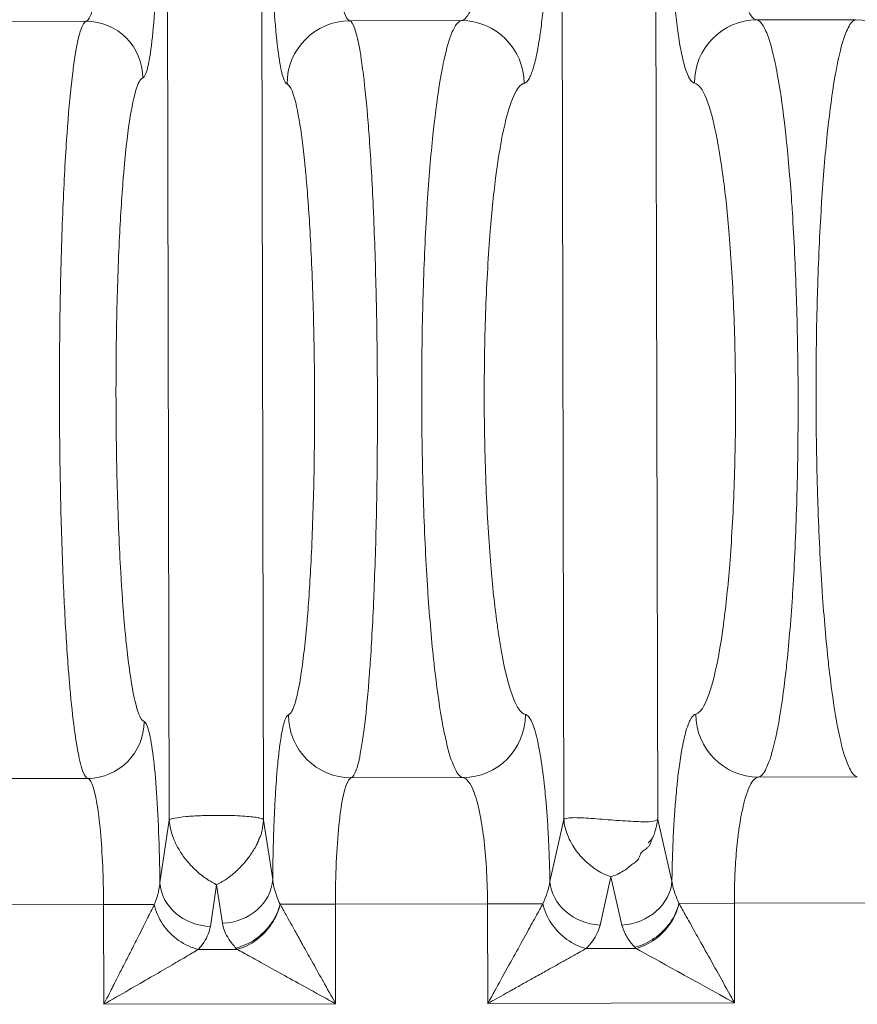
# Model space of a CAD drawing. Extents: x 1 to 669, y 0 to 417.
# Tile 222 of 256: x 321.485 to 321.981, y 283.426 to 284.009. Entities that reach past the tile are written whole.
import ezdxf

# ---------------------------------------------------------------- set-up
doc = ezdxf.new("R2010")
doc.units = 0
doc.header["$LTSCALE"] = 12
doc.header["$MEASUREMENT"] = 0
doc.layers.get('0').update_dxf_attribs({"linetype": 'CONTINUOUS'})
doc.layers.add('X', color=1, linetype='CONTINUOUS')

# ---------------------------------------------------------------- blocks, each defined once
blk = doc.blocks.new('GASTRAIN RIGHT')
at = {"layer": 'X', "lineweight": 0}
for p, q in [((300.16265, 300.38093), (300.15973, 301.77799)), ((300.21635, 301.40603), (300.2185, 300.38111)), ((300.45193, 300.38149), (300.44978, 301.40843)), ((300.39635, 300.38137), (300.39425, 301.38655)), ((300.11337, 300.85403), (300.03597, 300.85387)), ((300.33566, 300.8545), (300.26954, 300.85436)), ((300.56923, 300.85499), (300.51064, 300.85486)), ((300.03691, 300.40556), (300.11431, 300.40572)), ((300.27047, 300.40605), (300.3366, 300.40619)), ((300.57017, 300.40668), (300.51158, 300.40655)), ((300.16265, 300.38093), (300.15713, 300.34393)), ((300.22389, 300.34592), (300.21851, 300.38096)), ((300.39635, 300.38137), (300.38807, 300.34469)), ((300.46037, 300.34485), (300.45193, 300.38149)), ((300.41777, 300.31887), (300.42421, 300.34742)), ((300.42421, 300.34742), (300.43078, 300.31889)), ((300.18696, 300.3181), (300.19065, 300.34281)), ((300.19065, 300.34281), (300.19416, 300.31997)), ((300.12371, 300.33102), (300.0275, 300.33082)), ((300.15377, 300.33109), (300.12371, 300.33102)), ((300.12384, 300.27198), (300.12371, 300.33102)), ((300.22827, 300.33124), (300.26107, 300.33131)), ((300.35115, 300.3315), (300.26107, 300.33131)), ((300.26107, 300.33131), (300.26119, 300.27227)), ((300.35127, 300.27246), (300.35115, 300.3315)), ((300.46455, 300.33174), (300.49734, 300.33181)), ((300.58472, 300.33199), (300.49734, 300.33181)), ((300.49734, 300.33181), (300.49747, 300.27277)), ((300.17987, 300.30446), (300.20286, 300.30451)), ((300.40951, 300.30494), (300.43914, 300.30501)), ((300.26119, 300.27227), (300.12384, 300.27198)), ((300.49747, 300.27277), (300.35127, 300.27246))]:
    blk.add_line(p, q, dxfattribs=at)
for centre, major_axis, ratio, start_param, end_param in [((300.11345, 300.8204), (-0.00931, 0.03232), 0.995887, -1.84796, -0.279488), ((300.33574, 300.81713), (-0.00705, 0.0367), 0.99114, -1.756752, -0.189347), ((300.51072, 300.8175), (0.0069, 0.03673), 0.991122, 0.189559, 1.756962), ((300.35115, 300.3315), (-0.03737, -0.00008), 0.000021, -2.641479, -1.570794), ((300.49748, 300.27276), (-0.06737, 0.03724), 0.000001, -1.570537, -0.523799)]:
    blk.add_ellipse(centre, major_axis=major_axis, ratio=ratio, start_param=start_param, end_param=end_param, dxfattribs=at)
at = {"layer": 'X', "lineweight": 0, "extrusion": (-2.21339e-16, 4.4206e-21, -1)}
blk.add_ellipse((300.26962, 300.817), major_axis=(0.0102, 0.03595), ratio=0.995886, start_param=-1.848181, end_param=-0.279682, dxfattribs=at)
at = {"layer": 'X', "lineweight": 0, "extrusion": (-2.34098e-16, -4.90743e-19, -1)}
blk.add_ellipse((300.56931, 300.81763), major_axis=(-0.00705, 0.0367), ratio=0.991136, start_param=0.189406, end_param=1.756944, dxfattribs=at)
at = {"layer": 'X', "lineweight": 0, "extrusion": (-2.20038e-16, 1.95934e-20, -1)}
blk.add_ellipse((300.11424, 300.43935), major_axis=(-0.00918, -0.03236), ratio=0.995888, start_param=-1.848086, end_param=-0.279477, dxfattribs=at)
at = {"layer": 'X', "lineweight": 0, "extrusion": (-2.21334e-16, -4.63752e-19, -1)}
blk.add_ellipse((300.2704, 300.44341), major_axis=(0.01035, -0.03591), ratio=0.995878, start_param=0.279609, end_param=1.84823, dxfattribs=at)
at = {"layer": 'X', "lineweight": 0, "extrusion": (-2.34109e-16, 2.55589e-19, -1)}
blk.add_ellipse((300.33652, 300.44354), major_axis=(-0.0069, -0.03673), ratio=0.991122, start_param=-1.757159, end_param=-0.189832, dxfattribs=at)
at = {"layer": 'X', "lineweight": 0, "extrusion": (-2.34097e-16, -4.89745e-19, -1)}
blk.add_ellipse((300.5115, 300.44391), major_axis=(0.00705, -0.0367), ratio=0.99114, start_param=0.189356, end_param=1.756892, dxfattribs=at)
at = {"layer": 'X', "lineweight": 0, "extrusion": (-2.18444e-16, 1.0492e-17, -1)}
blk.add_ellipse((300.19411, 300.34586), major_axis=(0.02955, 0.00454), ratio=0.86355, start_param=0.17371, end_param=1.700915, dxfattribs=at)
at = {"layer": 'X', "lineweight": 0, "extrusion": (-2.18213e-16, -4.56774e-19, -1)}
blk.add_ellipse((300.18691, 300.34399), major_axis=(-0.02957, 0.00442), ratio=0.86355, start_param=-1.700916, end_param=-0.173962, dxfattribs=at)
at = {"layer": 'X', "lineweight": 0, "extrusion": (-2.18999e-16, -4.57191e-19, -1)}
blk.add_ellipse((300.41771, 300.34476), major_axis=(-0.02916, 0.00659), ratio=0.860451, start_param=-1.764539, end_param=-0.259108, dxfattribs=at)
at = {"layer": 'X', "lineweight": 0, "extrusion": (-2.19501e-16, 1.59379e-17, -1)}
blk.add_ellipse((300.43072, 300.34479), major_axis=(0.02913, 0.00671), ratio=0.860451, start_param=0.259054, end_param=1.764543, dxfattribs=at)
at = {"layer": 'X', "lineweight": 0}
for points, knots in [([(300.12246, 300.92877), (300.12247, 300.92745), (300.12246, 300.92612), (300.12246, 300.92479), (300.12242, 300.91723), (300.12224, 300.9096), (300.12191, 300.90235), (300.12158, 300.89521), (300.12111, 300.88845), (300.12052, 300.88244), (300.12032, 300.88037), (300.1201, 300.8784), (300.11987, 300.87652), (300.11943, 300.87292), (300.11895, 300.86966), (300.11842, 300.86684), (300.11762, 300.86252), (300.11673, 300.85921), (300.11581, 300.85705), (300.11501, 300.85519), (300.11419, 300.85419), (300.11337, 300.85403)], [0, 0, 0, 0, 0.0350565, 0.0350565, 0.0350565, 0.2348342, 0.2348342, 0.2348342, 0.4315232, 0.4315232, 0.4315232, 0.4993186, 0.4993186, 0.4993186, 0.6292644, 0.6292644, 0.6292644, 0.8282612, 0.8282612, 0.8282612, 1, 1, 1, 1]), ([(300.22259, 300.92898), (300.22259, 300.92792), (300.2226, 300.92686), (300.22265, 300.91516), (300.22282, 300.90497), (300.22314, 300.89452), (300.22315, 300.894), (300.22349, 300.88318), (300.22396, 300.87318), (300.2251, 300.8552), (300.22578, 300.84725), (300.2266, 300.84014), (300.22664, 300.83979), (300.22742, 300.83323), (300.22824, 300.82808), (300.2292, 300.82392), (300.22929, 300.82351), (300.23021, 300.81989), (300.23104, 300.81796), (300.23207, 300.81707), (300.23223, 300.81698), (300.23239, 300.81692)], [0, 0, 0, 0, 0.0179462, 0.0179462, 0.2, 0.2, 0.2094517, 0.2094517, 0.3989495, 0.3989495, 0.5899798, 0.5899798, 0.6, 0.6, 0.7793034, 0.7793034, 0.8, 0.8, 0.969645, 0.969645, 1, 1, 1, 1]), ([(300.26954, 300.85436), (300.26785, 300.85468), (300.26612, 300.85845), (300.26462, 300.86542), (300.26393, 300.86861), (300.26329, 300.87245), (300.26272, 300.87682), (300.26131, 300.88764), (300.26035, 300.90194), (300.25998, 300.91672), (300.25988, 300.92083), (300.25983, 300.92496), (300.25982, 300.92905)], [0, 0, 0, 0, 0.3433394, 0.3433394, 0.3433394, 0.5007853, 0.5007853, 0.5007853, 0.8915064, 0.8915064, 0.8915064, 1, 1, 1, 1]), ([(300.3499, 300.92925), (300.3499, 300.92827), (300.3499, 300.9273), (300.34989, 300.92633), (300.34988, 300.92395), (300.34984, 300.92156), (300.34978, 300.91918), (300.34973, 300.91681), (300.34964, 300.91444), (300.34954, 300.9121), (300.34943, 300.90972), (300.3493, 300.90736), (300.34915, 300.90503), (300.34899, 300.90258), (300.3488, 300.90017), (300.34859, 300.89781), (300.34836, 300.89522), (300.3481, 300.89269), (300.34781, 300.89024), (300.34749, 300.88755), (300.34714, 300.88495), (300.34675, 300.88249), (300.34645, 300.88056), (300.34613, 300.8787), (300.34579, 300.87693), (300.34565, 300.87622), (300.34552, 300.87552), (300.34537, 300.87483), (300.34483, 300.87219), (300.34424, 300.86977), (300.34362, 300.86759), (300.34293, 300.86517), (300.34219, 300.86305), (300.34143, 300.86128), (300.34058, 300.85929), (300.33969, 300.85772), (300.33878, 300.8566), (300.33775, 300.85533), (300.3367, 300.85463), (300.33566, 300.8545)], [0, 0, 0, 0, 0.0256053, 0.0256053, 0.0256053, 0.088121, 0.088121, 0.088121, 0.1503237, 0.1503237, 0.1503237, 0.2134207, 0.2134207, 0.2134207, 0.2799872, 0.2799872, 0.2799872, 0.3532646, 0.3532646, 0.3532646, 0.4342366, 0.4342366, 0.4342366, 0.498029, 0.498029, 0.498029, 0.5238405, 0.5238405, 0.5238405, 0.6231678, 0.6231678, 0.6231678, 0.7338812, 0.7338812, 0.7338812, 0.8583775, 0.8583775, 0.8583775, 1, 1, 1, 1]), ([(300.38695, 300.92932), (300.38695, 300.92785), (300.38695, 300.9264), (300.38694, 300.92495), (300.38693, 300.92132), (300.3869, 300.91775), (300.38684, 300.91422), (300.38679, 300.91064), (300.38671, 300.9071), (300.38661, 300.9036), (300.38653, 300.90082), (300.38643, 300.89807), (300.38633, 300.89534), (300.38629, 300.89456), (300.38626, 300.89378), (300.38623, 300.89301), (300.38607, 300.88934), (300.38589, 300.88572), (300.38568, 300.88218), (300.38545, 300.87829), (300.38519, 300.87449), (300.3849, 300.87083), (300.38473, 300.86868), (300.38456, 300.86658), (300.38437, 300.86454), (300.38421, 300.86271), (300.38403, 300.86093), (300.38385, 300.85919), (300.38343, 300.85512), (300.38297, 300.85128), (300.38248, 300.8477), (300.3821, 300.8449), (300.38169, 300.84227), (300.38127, 300.83981), (300.38109, 300.8388), (300.38091, 300.83781), (300.38073, 300.83686), (300.38004, 300.83324), (300.37931, 300.83006), (300.37855, 300.82739), (300.37813, 300.82593), (300.37771, 300.82462), (300.37728, 300.82347), (300.37683, 300.82226), (300.37637, 300.82124), (300.37591, 300.82038), (300.37491, 300.81855), (300.37387, 300.81749), (300.37279, 300.81722)], [0, 0, 0, 0, 0.024766, 0.024766, 0.024766, 0.086728, 0.086728, 0.086728, 0.14982, 0.14982, 0.14982, 0.2, 0.2, 0.2, 0.214311, 0.214311, 0.214311, 0.282103, 0.282103, 0.282103, 0.356499, 0.356499, 0.356499, 0.4, 0.4, 0.4, 0.438661, 0.438661, 0.438661, 0.529304, 0.529304, 0.529304, 0.6, 0.6, 0.6, 0.629163, 0.629163, 0.629163, 0.739533, 0.739533, 0.739533, 0.8, 0.8, 0.8, 0.863399, 0.863399, 0.863399, 1, 1, 1, 1]), ([(300.51064, 300.85486), (300.5084, 300.85514), (300.5061, 300.8581), (300.50404, 300.86364), (300.50271, 300.8672), (300.50148, 300.8718), (300.50042, 300.87724), (300.49864, 300.88636), (300.49734, 300.89799), (300.49665, 300.91036), (300.4963, 300.91667), (300.49611, 300.92316), (300.49609, 300.92955)], [0, 0, 0, 0, 0.3053051, 0.3053051, 0.3053051, 0.5017532, 0.5017532, 0.5017532, 0.8316438, 0.8316438, 0.8316438, 1, 1, 1, 1]), ([(300.11337, 300.85403), (300.11229, 300.85366), (300.11124, 300.85194), (300.10986, 300.84782), (300.10951, 300.84658), (300.10806, 300.84085), (300.107, 300.83496), (300.10575, 300.82587), (300.10551, 300.82404), (300.10422, 300.81347), (300.10325, 300.80318), (300.10224, 300.78981), (300.10211, 300.78806), (300.10108, 300.77334), (300.10029, 300.75893), (300.0996, 300.74234), (300.09956, 300.74129), (300.09885, 300.72347), (300.09834, 300.70546), (300.09769, 300.66823), (300.09755, 300.64903), (300.09759, 300.62984)], [0, 0, 0, 0, 0.12345, 0.12345, 0.166667, 0.166667, 0.301208, 0.301208, 0.333333, 0.333333, 0.478517, 0.478517, 0.5, 0.5, 0.656112, 0.656112, 0.666667, 0.666667, 0.833333, 0.833333, 1, 1, 1, 1]), ([(300.26954, 300.85435), (300.27056, 300.85401), (300.27156, 300.8524), (300.27294, 300.8484), (300.27333, 300.84704), (300.27476, 300.84135), (300.27577, 300.83583), (300.27704, 300.82691), (300.27733, 300.82469), (300.27863, 300.81421), (300.27957, 300.80463), (300.28062, 300.79145), (300.28081, 300.78899), (300.28187, 300.77442), (300.28266, 300.76108), (300.28342, 300.74465), (300.28351, 300.74255), (300.28428, 300.72489), (300.28482, 300.70828), (300.28523, 300.68978), (300.28526, 300.68843), (300.28568, 300.66878), (300.28589, 300.64992), (300.28594, 300.63081), (300.28594, 300.63052), (300.28594, 300.63024)], [0, 0, 0, 0, 0.118621, 0.118621, 0.166667, 0.166667, 0.294205, 0.294205, 0.333333, 0.333333, 0.469669, 0.469669, 0.5, 0.5, 0.645492, 0.645492, 0.666667, 0.666667, 0.821184, 0.821184, 0.833333, 0.833333, 0.997513, 0.997513, 1, 1, 1, 1]), ([(300.33566, 300.85449), (300.33412, 300.85414), (300.33262, 300.85251), (300.33057, 300.8485), (300.33, 300.84716), (300.32788, 300.84147), (300.32636, 300.83589), (300.3245, 300.82695), (300.32409, 300.8248), (300.3222, 300.81434), (300.32081, 300.80463), (300.3193, 300.79141), (300.31904, 300.78906), (300.31752, 300.77449), (300.3164, 300.76104), (300.31534, 300.7446), (300.31522, 300.74261), (300.31417, 300.725), (300.31344, 300.70826), (300.3129, 300.68972), (300.31287, 300.68845), (300.31234, 300.66882), (300.31212, 300.64992), (300.31215, 300.6308), (300.31215, 300.63055), (300.31215, 300.63029)], [0, 0, 0, 0, 0.119288, 0.119288, 0.166667, 0.166667, 0.29552, 0.29552, 0.333333, 0.333333, 0.471047, 0.471047, 0.5, 0.5, 0.646775, 0.646775, 0.666667, 0.666667, 0.821929, 0.821929, 0.833333, 0.833333, 0.99777, 0.99777, 1, 1, 1, 1]), ([(300.51064, 300.85486), (300.51219, 300.85451), (300.51369, 300.8529), (300.51576, 300.84888), (300.51635, 300.84753), (300.51849, 300.84183), (300.52002, 300.83628), (300.52192, 300.82734), (300.52235, 300.82514), (300.52429, 300.81466), (300.5257, 300.80503), (300.52727, 300.79181), (300.52755, 300.78937), (300.52914, 300.77478), (300.53029, 300.76144), (300.53142, 300.74501), (300.53156, 300.74293), (300.53269, 300.72529), (300.53348, 300.70866), (300.53409, 300.69018), (300.53413, 300.68882), (300.53474, 300.66917), (300.53504, 300.65037), (300.53509, 300.63132), (300.53509, 300.63104), (300.53509, 300.63076)], [0, 0, 0, 0, 0.118838, 0.118838, 0.166667, 0.166667, 0.294656, 0.294656, 0.333333, 0.333333, 0.469942, 0.469942, 0.5, 0.5, 0.645717, 0.645717, 0.666667, 0.666667, 0.82114, 0.82114, 0.833333, 0.833333, 0.997532, 0.997532, 1, 1, 1, 1]), ([(300.56923, 300.85498), (300.56768, 300.85463), (300.56618, 300.853), (300.56414, 300.84899), (300.56356, 300.84765), (300.56144, 300.84195), (300.55993, 300.83638), (300.55807, 300.82744), (300.55766, 300.82529), (300.55576, 300.81482), (300.55438, 300.80512), (300.55286, 300.7919), (300.55261, 300.78955), (300.55108, 300.77498), (300.54997, 300.76153), (300.54891, 300.74508), (300.54879, 300.7431), (300.54773, 300.72549), (300.547, 300.70874), (300.54647, 300.69021), (300.54643, 300.68894), (300.54591, 300.6693), (300.54569, 300.65041), (300.54571, 300.63129), (300.54571, 300.63104), (300.54571, 300.63078)], [0, 0, 0, 0, 0.119287, 0.119287, 0.166667, 0.166667, 0.29552, 0.29552, 0.333333, 0.333333, 0.471047, 0.471047, 0.5, 0.5, 0.646775, 0.646775, 0.666667, 0.666667, 0.821929, 0.821929, 0.833333, 0.833333, 0.99777, 0.99777, 1, 1, 1, 1]), ([(300.14775, 300.43942), (300.14689, 300.43966), (300.14602, 300.44069), (300.14366, 300.44567), (300.14218, 300.45124), (300.13943, 300.46655), (300.13815, 300.47618), (300.13698, 300.48764), (300.13696, 300.48786), (300.13665, 300.49086), (300.13638, 300.49375), (300.13529, 300.50617), (300.13454, 300.51659), (300.13305, 300.54247), (300.13238, 300.55848), (300.13143, 300.59187), (300.13116, 300.60924), (300.1311, 300.62773), (300.13109, 300.62882), (300.13106, 300.64621), (300.13121, 300.66254), (300.13188, 300.69519), (300.13244, 300.71144), (300.13384, 300.73977), (300.13464, 300.75211), (300.13568, 300.76453), (300.1358, 300.76595), (300.137, 300.77935), (300.13823, 300.78969), (300.1409, 300.80613), (300.14234, 300.81221), (300.14446, 300.81765), (300.14512, 300.81886), (300.14617, 300.82008), (300.14656, 300.82037), (300.14695, 300.82048)], [0, 0, 0, 0, 0.051396, 0.051396, 0.140395, 0.140395, 0.227083, 0.227083, 0.228764, 0.228764, 0.250092, 0.250092, 0.317307, 0.317307, 0.405841, 0.405841, 0.494429, 0.494429, 0.499999, 0.499999, 0.583034, 0.583034, 0.671566, 0.671566, 0.749907, 0.749907, 0.76012, 0.76012, 0.848405, 0.848405, 0.937198, 0.937198, 0.976734, 0.976734, 1, 1, 1, 1]), ([(300.37357, 300.44362), (300.37202, 300.44392), (300.37044, 300.44536), (300.36672, 300.45164), (300.36459, 300.45759), (300.36082, 300.47271), (300.35916, 300.48143), (300.35747, 300.49265), (300.35729, 300.49388), (300.3569, 300.49661), (300.3567, 300.49813), (300.35511, 300.51016), (300.35389, 300.5219), (300.3517, 300.54905), (300.35079, 300.56473), (300.34956, 300.59709), (300.34923, 300.61374), (300.3492, 300.63058), (300.3492, 300.6308), (300.34917, 300.64785), (300.34944, 300.66471), (300.35057, 300.69722), (300.35143, 300.71286), (300.35351, 300.73953), (300.35465, 300.7509), (300.35618, 300.76294), (300.35642, 300.76476), (300.35827, 300.77808), (300.36009, 300.78798), (300.36403, 300.80371), (300.36614, 300.8095), (300.36921, 300.81456), (300.37014, 300.81566), (300.37164, 300.81682), (300.37222, 300.8171), (300.37279, 300.81722)], [0.0000149, 0.0000149, 0.0000149, 0.0000149, 0.0631742, 0.0631742, 0.1513485, 0.1513485, 0.2295356, 0.2295356, 0.23893, 0.23893, 0.2501984, 0.2501984, 0.3264704, 0.3264704, 0.4137929, 0.4137929, 0.4999997, 0.4999997, 0.5011057, 0.5011057, 0.5884146, 0.5884146, 0.6757427, 0.6757427, 0.7498007, 0.7498007, 0.7632738, 0.7632738, 0.8508077, 0.8508077, 0.9390586, 0.9390586, 0.9765906, 0.9765906, 1, 1, 1, 1]), ([(300.47367, 300.81743), (300.47516, 300.81714), (300.47668, 300.81579), (300.48035, 300.80982), (300.48249, 300.80399), (300.48632, 300.78887), (300.48804, 300.77992), (300.48972, 300.7687), (300.48986, 300.76778), (300.49025, 300.76507), (300.4905, 300.76324), (300.49209, 300.75121), (300.49328, 300.73986), (300.49546, 300.71322), (300.49639, 300.69758), (300.49765, 300.66509), (300.498, 300.64823), (300.49804, 300.63115), (300.49804, 300.63092), (300.49808, 300.61408), (300.49782, 300.59744), (300.49673, 300.5651), (300.49588, 300.54941), (300.49381, 300.52223), (300.49263, 300.51047), (300.4911, 300.49843), (300.4909, 300.49692), (300.48911, 300.48381), (300.48729, 300.47381), (300.48338, 300.45787), (300.48127, 300.45196), (300.47814, 300.44664), (300.47716, 300.44543), (300.4756, 300.44423), (300.47502, 300.44395), (300.47445, 300.44384)], [0.0000149, 0.0000149, 0.0000149, 0.0000149, 0.060812, 0.060812, 0.1490205, 0.1490205, 0.2295077, 0.2295077, 0.2365995, 0.2365995, 0.2501986, 0.2501986, 0.324146, 0.324146, 0.4114721, 0.4114721, 0.4987816, 0.4987816, 0.4999997, 0.4999997, 0.5860937, 0.5860937, 0.6734183, 0.6734183, 0.749801, 0.749801, 0.7609455, 0.7609455, 0.8484802, 0.8484802, 0.9366938, 0.9366938, 0.976584, 0.976584, 1, 1, 1, 1]), ([(300.23239, 300.81692), (300.23338, 300.81664), (300.23438, 300.81529), (300.23682, 300.80933), (300.23824, 300.80351), (300.24078, 300.78856), (300.2419, 300.77983), (300.24304, 300.76871), (300.24315, 300.7676), (300.24344, 300.7646), (300.24362, 300.76268), (300.24468, 300.75063), (300.24547, 300.73938), (300.24694, 300.71284), (300.24757, 300.69718), (300.24843, 300.66464), (300.24867, 300.64775), (300.24872, 300.63063), (300.24872, 300.6304), (300.24875, 300.61352), (300.24859, 300.59686), (300.24789, 300.56447), (300.24734, 300.54876), (300.24598, 300.52168), (300.24521, 300.51002), (300.2442, 300.49796), (300.24406, 300.49637), (300.24287, 300.4832), (300.24167, 300.47322), (300.23908, 300.45732), (300.23769, 300.45143), (300.23562, 300.44612), (300.23496, 300.44492), (300.23393, 300.44372), (300.23355, 300.44344), (300.23317, 300.44333)], [0, 0, 0, 0, 0.060491, 0.060491, 0.148382, 0.148382, 0.227225, 0.227225, 0.235817, 0.235817, 0.250096, 0.250096, 0.323461, 0.323461, 0.411081, 0.411081, 0.498765, 0.498765, 0.5, 0.5, 0.586451, 0.586451, 0.674074, 0.674074, 0.749904, 0.749904, 0.761704, 0.761704, 0.8491, 0.8491, 0.937006, 0.937006, 0.976732, 0.976732, 1, 1, 1, 1]), ([(300.53509, 300.63076), (300.53513, 300.61163), (300.5349, 300.59249), (300.53439, 300.57314), (300.53437, 300.57238), (300.53385, 300.55385), (300.53311, 300.53664), (300.53206, 300.51902), (300.53196, 300.51744), (300.53092, 300.50098), (300.52978, 300.48715), (300.52826, 300.47255), (300.52804, 300.47049), (300.52654, 300.45719), (300.52512, 300.44718), (300.52323, 300.43667), (300.52285, 300.43471), (300.521, 300.42564), (300.51945, 300.41983), (300.51733, 300.4141), (300.5168, 300.41284), (300.51475, 300.40867), (300.51319, 300.40693), (300.51158, 300.40656)], [0, 0, 0, 0, 0.166667, 0.166667, 0.173533, 0.173533, 0.333333, 0.333333, 0.349178, 0.349178, 0.5, 0.5, 0.525415, 0.525415, 0.666667, 0.666667, 0.701079, 0.701079, 0.833333, 0.833333, 0.876863, 0.876863, 1, 1, 1, 1]), ([(300.54571, 300.63078), (300.54576, 300.61158), (300.54607, 300.59237), (300.54667, 300.57303), (300.54669, 300.5723), (300.54728, 300.55372), (300.5481, 300.53645), (300.54923, 300.51887), (300.54933, 300.51735), (300.55045, 300.50088), (300.55164, 300.487), (300.55323, 300.47243), (300.55345, 300.47043), (300.55501, 300.45715), (300.55648, 300.44711), (300.55841, 300.43664), (300.55879, 300.43472), (300.56068, 300.42567), (300.56226, 300.41987), (300.5644, 300.41417), (300.56493, 300.41292), (300.567, 300.40878), (300.56856, 300.40704), (300.57017, 300.40668)], [0, 0, 0, 0, 0.166667, 0.166667, 0.173212, 0.173212, 0.333333, 0.333333, 0.348547, 0.348547, 0.5, 0.5, 0.52473, 0.52473, 0.666667, 0.666667, 0.700493, 0.700493, 0.833333, 0.833333, 0.876597, 0.876597, 1, 1, 1, 1]), ([(300.09759, 300.62984), (300.09759, 300.62856), (300.09759, 300.62727), (300.09766, 300.60805), (300.09788, 300.59014), (300.09831, 300.57032), (300.09836, 300.56788), (300.09881, 300.54943), (300.09934, 300.53393), (300.10013, 300.51611), (300.10028, 300.51288), (300.10108, 300.49666), (300.10182, 300.48448), (300.10291, 300.46979), (300.10319, 300.46629), (300.10428, 300.45344), (300.10515, 300.44496), (300.10649, 300.43438), (300.10691, 300.43135), (300.10822, 300.42288), (300.10912, 300.4182), (300.1106, 300.41245), (300.11115, 300.41069), (300.11256, 300.40722), (300.11343, 300.40602), (300.11431, 300.40573)], [0, 0, 0, 0, 0.011152, 0.011152, 0.166667, 0.166667, 0.188563, 0.188563, 0.333333, 0.333333, 0.365937, 0.365937, 0.5, 0.5, 0.543713, 0.543713, 0.666667, 0.666667, 0.721516, 0.721516, 0.833333, 0.833333, 0.899324, 0.899324, 1, 1, 1, 1]), ([(300.28594, 300.63024), (300.28598, 300.61108), (300.28584, 300.5919), (300.28552, 300.57254), (300.2855, 300.57176), (300.28517, 300.55323), (300.28469, 300.53604), (300.284, 300.51839), (300.28394, 300.51679), (300.28325, 300.5003), (300.28251, 300.48648), (300.28151, 300.4719), (300.28136, 300.46982), (300.28037, 300.45654), (300.27944, 300.44657), (300.27819, 300.43608), (300.27794, 300.43411), (300.27671, 300.42505), (300.27568, 300.41926), (300.27428, 300.41356), (300.27393, 300.41231), (300.27257, 300.40815), (300.27154, 300.40642), (300.27047, 300.40605)], [0, 0, 0, 0, 0.166667, 0.166667, 0.173632, 0.173632, 0.333333, 0.333333, 0.349468, 0.349468, 0.5, 0.5, 0.525544, 0.525544, 0.666667, 0.666667, 0.701227, 0.701227, 0.833333, 0.833333, 0.876819, 0.876819, 1, 1, 1, 1]), ([(300.31215, 300.63029), (300.3122, 300.61109), (300.3125, 300.59189), (300.3131, 300.57254), (300.31312, 300.57181), (300.31372, 300.55324), (300.31454, 300.53597), (300.31566, 300.51838), (300.31576, 300.51686), (300.31688, 300.50039), (300.31808, 300.48651), (300.31966, 300.47195), (300.31989, 300.46994), (300.32144, 300.45666), (300.32291, 300.44663), (300.32484, 300.43615), (300.32522, 300.43423), (300.32711, 300.42518), (300.32869, 300.41938), (300.33083, 300.41368), (300.33137, 300.41244), (300.33343, 300.40829), (300.33499, 300.40655), (300.3366, 300.40619)], [0, 0, 0, 0, 0.166667, 0.166667, 0.173212, 0.173212, 0.333333, 0.333333, 0.348547, 0.348547, 0.5, 0.5, 0.52473, 0.52473, 0.666667, 0.666667, 0.700493, 0.700493, 0.833333, 0.833333, 0.876596, 0.876596, 1, 1, 1, 1]), ([(300.15712, 300.34393), (300.15699, 300.35454), (300.15648, 300.37441), (300.15497, 300.40143), (300.15295, 300.42193), (300.15045, 300.43571), (300.14868, 300.43908), (300.14775, 300.43942)], [0.0000647, 0.0000647, 0.0000647, 0.0000647, 0.2, 0.4, 0.6, 0.8, 1, 1, 1, 1]), ([(300.23317, 300.44333), (300.23245, 300.44308), (300.23176, 300.44203), (300.23109, 300.44016), (300.23088, 300.43955), (300.23066, 300.43886), (300.23045, 300.43808), (300.23007, 300.43669), (300.2297, 300.43503), (300.22934, 300.43311), (300.22887, 300.4306), (300.22841, 300.42764), (300.22798, 300.4243), (300.22795, 300.42408), (300.22793, 300.42385), (300.2279, 300.42363), (300.22749, 300.42036), (300.2271, 300.41672), (300.22674, 300.41276), (300.22647, 300.40975), (300.22621, 300.40655), (300.22597, 300.40318), (300.22593, 300.40254), (300.22588, 300.4019), (300.22584, 300.40125), (300.22559, 300.39755), (300.22536, 300.39367), (300.22515, 300.38963), (300.22497, 300.38596), (300.2248, 300.38217), (300.22465, 300.37829), (300.22462, 300.37764), (300.2246, 300.377), (300.22457, 300.37634), (300.22447, 300.37343), (300.22437, 300.37047), (300.22429, 300.36746), (300.2242, 300.364), (300.22411, 300.36048), (300.22405, 300.35688), (300.22398, 300.3533), (300.22393, 300.34965), (300.22389, 300.34592)], [0, 0, 0, 0, 0.151073, 0.151073, 0.151073, 0.2, 0.2, 0.2, 0.286678, 0.286678, 0.286678, 0.4, 0.4, 0.4, 0.407551, 0.407551, 0.407551, 0.516868, 0.516868, 0.516868, 0.6, 0.6, 0.6, 0.615673, 0.615673, 0.615673, 0.70513, 0.70513, 0.70513, 0.786439, 0.786439, 0.786439, 0.8, 0.8, 0.8, 0.86068, 0.86068, 0.86068, 0.930527, 0.930527, 0.930527, 1, 1, 1, 1]), ([(300.38807, 300.34469), (300.38793, 300.35239), (300.3877, 300.35975), (300.38724, 300.36976), (300.3871, 300.3726), (300.38651, 300.38262), (300.38599, 300.38962), (300.38516, 300.39836), (300.38493, 300.40056), (300.384, 300.40908), (300.38321, 300.41484), (300.3821, 300.42136), (300.38184, 300.42277), (300.38063, 300.42894), (300.37961, 300.43301), (300.37828, 300.43689), (300.37802, 300.43759), (300.37664, 300.44097), (300.37549, 300.44264), (300.37406, 300.44347), (300.37382, 300.44357), (300.37357, 300.44362)], [0.0000007, 0.0000007, 0.0000007, 0.0000007, 0.1424563, 0.1424563, 0.2000005, 0.2000005, 0.3484148, 0.3484148, 0.4000004, 0.4000004, 0.5551806, 0.5551806, 0.6000003, 0.6000003, 0.7608309, 0.7608309, 0.8000001, 0.8000001, 0.9665087, 0.9665087, 1, 1, 1, 1]), ([(300.47445, 300.44384), (300.47337, 300.44358), (300.47234, 300.44253), (300.47133, 300.44068), (300.47099, 300.44004), (300.47064, 300.4393), (300.4703, 300.43847), (300.46976, 300.43711), (300.46922, 300.43551), (300.46869, 300.43366), (300.46794, 300.43104), (300.46722, 300.42792), (300.46655, 300.42439), (300.46591, 300.42108), (300.46531, 300.41738), (300.46476, 300.41335), (300.46431, 300.41007), (300.46388, 300.40656), (300.46349, 300.40285), (300.46346, 300.40252), (300.46342, 300.40219), (300.46339, 300.40185), (300.46301, 300.39815), (300.46266, 300.39426), (300.46234, 300.39022), (300.46205, 300.38655), (300.46179, 300.38275), (300.46156, 300.37888), (300.4615, 300.37778), (300.46144, 300.37669), (300.46138, 300.37558), (300.46124, 300.3731), (300.46112, 300.37059), (300.46101, 300.36804), (300.46086, 300.36457), (300.46074, 300.36104), (300.46063, 300.35745), (300.46053, 300.35397), (300.46045, 300.35044), (300.4604, 300.34683), (300.46038, 300.34617), (300.46037, 300.34551), (300.46037, 300.34485)], [0, 0, 0, 0, 0.148752, 0.148752, 0.148752, 0.2, 0.2, 0.2, 0.282683, 0.282683, 0.282683, 0.4, 0.4, 0.4, 0.510213, 0.510213, 0.510213, 0.6, 0.6, 0.6, 0.608051, 0.608051, 0.608051, 0.696692, 0.696692, 0.696692, 0.777302, 0.777302, 0.777302, 0.8, 0.8, 0.8, 0.851013, 0.851013, 0.851013, 0.92057, 0.92057, 0.92057, 0.987747, 0.987747, 0.987747, 1, 1, 1, 1]), ([(300.11431, 300.40572), (300.11596, 300.4054), (300.11765, 300.40155), (300.11911, 300.39446), (300.11976, 300.39131), (300.12036, 300.38753), (300.1209, 300.38327), (300.12229, 300.37226), (300.12322, 300.35766), (300.12357, 300.34262), (300.12366, 300.33876), (300.12371, 300.33487), (300.12371, 300.33102)], [0, 0, 0, 0, 0.3466037, 0.3466037, 0.3466037, 0.50068, 0.50068, 0.50068, 0.8979414, 0.8979414, 0.8979414, 1, 1, 1, 1]), ([(300.26107, 300.33131), (300.26103, 300.34776), (300.26178, 300.36484), (300.26313, 300.37806), (300.26332, 300.37997), (300.26353, 300.3818), (300.26375, 300.38355), (300.26499, 300.39337), (300.26661, 300.40047), (300.26832, 300.40379), (300.26903, 300.40516), (300.26976, 300.40591), (300.27047, 300.40605)], [0, 0, 0, 0, 0.4360807, 0.4360807, 0.4360807, 0.4989973, 0.4989973, 0.4989973, 0.8534957, 0.8534957, 0.8534957, 1, 1, 1, 1]), ([(300.3366, 300.40619), (300.33884, 300.40591), (300.34114, 300.40295), (300.3432, 300.39742), (300.34453, 300.39385), (300.34576, 300.38925), (300.34682, 300.38381), (300.3486, 300.37469), (300.3499, 300.36306), (300.35059, 300.35069), (300.35094, 300.34438), (300.35114, 300.33789), (300.35115, 300.3315)], [0, 0, 0, 0, 0.3052957, 0.3052957, 0.3052957, 0.5017532, 0.5017532, 0.5017532, 0.8316437, 0.8316437, 0.8316437, 1, 1, 1, 1]), ([(300.49734, 300.33181), (300.49734, 300.33278), (300.49734, 300.33375), (300.49735, 300.33472), (300.49736, 300.3371), (300.4974, 300.33949), (300.49746, 300.34187), (300.49752, 300.34424), (300.4976, 300.34661), (300.4977, 300.34895), (300.49781, 300.35133), (300.49794, 300.35369), (300.49809, 300.35602), (300.49825, 300.35847), (300.49844, 300.36088), (300.49865, 300.36324), (300.49888, 300.36584), (300.49914, 300.36836), (300.49943, 300.37081), (300.49975, 300.3735), (300.50011, 300.3761), (300.50049, 300.37856), (300.50079, 300.3805), (300.50111, 300.38235), (300.50145, 300.38412), (300.50159, 300.38483), (300.50173, 300.38553), (300.50187, 300.38622), (300.50241, 300.38886), (300.503, 300.39128), (300.50362, 300.39346), (300.50432, 300.39588), (300.50505, 300.398), (300.50581, 300.39977), (300.50666, 300.40177), (300.50755, 300.40333), (300.50846, 300.40445), (300.50949, 300.40572), (300.51054, 300.40642), (300.51158, 300.40655)], [0, 0, 0, 0, 0.0256059, 0.0256059, 0.0256059, 0.0881218, 0.0881218, 0.0881218, 0.1503247, 0.1503247, 0.1503247, 0.2134218, 0.2134218, 0.2134218, 0.2799884, 0.2799884, 0.2799884, 0.3532661, 0.3532661, 0.3532661, 0.4342384, 0.4342384, 0.4342384, 0.498029, 0.498029, 0.498029, 0.5238426, 0.5238426, 0.5238426, 0.6231703, 0.6231703, 0.6231703, 0.7338843, 0.7338843, 0.7338843, 0.8583811, 0.8583811, 0.8583811, 1, 1, 1, 1]), ([(300.16265, 300.38093), (300.16274, 300.37935), (300.16297, 300.37763), (300.16338, 300.37584), (300.16378, 300.37405), (300.16436, 300.37219), (300.16512, 300.37027), (300.16588, 300.36835), (300.16682, 300.36636), (300.16798, 300.36434), (300.16913, 300.36232), (300.17049, 300.36025), (300.17207, 300.35821), (300.17365, 300.35617), (300.17544, 300.35415), (300.17738, 300.35225), (300.17933, 300.35034), (300.18144, 300.34854), (300.18369, 300.34695), (300.18582, 300.34545), (300.18809, 300.34415), (300.19029, 300.34301), (300.19041, 300.34294), (300.19053, 300.34288), (300.19065, 300.34281)], [0, 0, 0, 0, 0.1428571, 0.1428571, 0.1428571, 0.2857143, 0.2857143, 0.2857143, 0.4285714, 0.4285714, 0.4285714, 0.5714286, 0.5714286, 0.5714286, 0.7142857, 0.7142857, 0.7142857, 0.8571429, 0.8571429, 0.8571429, 0.9924372, 0.9924372, 0.9924372, 1, 1, 1, 1]), ([(300.39635, 300.38137), (300.39691, 300.38196), (300.39844, 300.38233), (300.40344, 300.38257), (300.40693, 300.38244), (300.41505, 300.38191), (300.41969, 300.38151), (300.42894, 300.38079), (300.43354, 300.38047), (300.44163, 300.38005), (300.44511, 300.37997), (300.44996, 300.38034), (300.4514, 300.3808), (300.45193, 300.38149)], [0, 0, 0, 0, 0.1666667, 0.1666667, 0.3333333, 0.3333333, 0.5, 0.5, 0.6666667, 0.6666667, 0.8333333, 0.8333333, 0.9999913, 0.9999913, 0.9999913, 0.9999913]), ([(300.39635, 300.38137), (300.39646, 300.37988), (300.3967, 300.37828), (300.3971, 300.37664), (300.39755, 300.37481), (300.39819, 300.37291), (300.39901, 300.37101), (300.39973, 300.36935), (300.40059, 300.36769), (300.40157, 300.36608), (300.40245, 300.36465), (300.40341, 300.36325), (300.40445, 300.36191), (300.40539, 300.36071), (300.40639, 300.35955), (300.40743, 300.35846), (300.40844, 300.3574), (300.40949, 300.3564), (300.41056, 300.35546), (300.41173, 300.35445), (300.41293, 300.35351), (300.41414, 300.35265), (300.41552, 300.35168), (300.41691, 300.35082), (300.4183, 300.35006), (300.42033, 300.34895), (300.42231, 300.34808), (300.42421, 300.34742)], [0, 0, 0, 0, 0.115151, 0.115151, 0.115151, 0.244155, 0.244155, 0.244155, 0.357464, 0.357464, 0.357464, 0.45849, 0.45849, 0.45849, 0.549588, 0.549588, 0.549588, 0.63776, 0.63776, 0.63776, 0.733444, 0.733444, 0.733444, 0.841605, 0.841605, 0.841605, 1, 1, 1, 1]), ([(300.44953, 300.37172), (300.44986, 300.37279), (300.45016, 300.37376), (300.45046, 300.37478), (300.45057, 300.37516), (300.45067, 300.37554), (300.45078, 300.37593), (300.45093, 300.37654), (300.45109, 300.37718), (300.45124, 300.37786), (300.45148, 300.37895), (300.45169, 300.38014), (300.45185, 300.3814)], [0.7811197, 0.7811197, 0.7811197, 0.7811197, 0.8573189, 0.8573189, 0.8573189, 0.8852979, 0.8852979, 0.8852979, 0.9286595, 0.9286595, 0.9286595, 0.9982438, 0.9982438, 0.9982438, 0.9982438]), ([(300.21803, 300.37797), (300.21796, 300.37736), (300.21779, 300.37592), (300.21742, 300.37372), (300.21695, 300.37231), (300.21663, 300.37156)], [0.1375318, 0.1375318, 0.1375318, 0.1375318, 0.2, 0.2666667, 0.3318571, 0.3318571, 0.3318571, 0.3318571]), ([(300.21543, 300.36893), (300.21512, 300.36818), (300.21486, 300.36742), (300.21448, 300.36663), (300.21448, 300.36662)], [0.40455786, 0.40455786, 0.40455786, 0.40455786, 0.46666667, 0.46740604, 0.46740604, 0.46740604, 0.46740604]), ([(300.4491, 300.37079), (300.44844, 300.36986), (300.44768, 300.36897), (300.44672, 300.36802), (300.44662, 300.36792), (300.44648, 300.36778), (300.44644, 300.36775), (300.44637, 300.36768), (300.44634, 300.36765), (300.4463, 300.36762), (300.4463, 300.36761), (300.44629, 300.3676), (300.44629, 300.3676), (300.44628, 300.3676), (300.44628, 300.36759), (300.44627, 300.36759)], [0, 0, 0, 0, 0.00430092, 0.00430092, 0.004801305, 0.004801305, 0.004988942, 0.004988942, 0.005129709, 0.005129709, 0.005156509, 0.005156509, 0.005169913, 0.005169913, 0.005183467, 0.005183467, 0.005183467, 0.005183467]), ([(300.44635, 300.36514), (300.44677, 300.36562), (300.4471, 300.36613), (300.44736, 300.36668), (300.44773, 300.36746), (300.44796, 300.3683), (300.44828, 300.36922)], [0.5922769, 0.5922769, 0.5922769, 0.5922769, 0.6428343, 0.6428343, 0.6428343, 0.7142853, 0.7142853, 0.7142853, 0.7142853]), ([(300.42421, 300.34742), (300.42618, 300.34812), (300.42792, 300.34894), (300.42954, 300.34978), (300.42968, 300.34986), (300.43111, 300.35062), (300.43218, 300.35125), (300.43345, 300.35214), (300.43379, 300.35239), (300.43468, 300.3531), (300.4352, 300.35354), (300.43636, 300.35448), (300.43699, 300.35496), (300.43782, 300.35556), (300.43798, 300.35567), (300.43899, 300.35638), (300.43991, 300.35701), (300.44061, 300.35803), (300.44072, 300.35824), (300.4411, 300.35904), (300.44127, 300.3597), (300.4419, 300.36126), (300.44244, 300.36211), (300.44406, 300.36343), (300.44506, 300.36394), (300.44599, 300.36475), (300.44618, 300.36494), (300.44635, 300.36514)], [0, 0, 0, 0, 0.0714239, 0.0714239, 0.078526, 0.078526, 0.1428478, 0.1428478, 0.1682067, 0.1682067, 0.2142717, 0.2142717, 0.2722183, 0.2722183, 0.2856955, 0.2856955, 0.3571194, 0.3571194, 0.3742464, 0.3742464, 0.4212764, 0.4212764, 0.4999672, 0.4999672, 0.5713911, 0.5713911, 0.5922767, 0.5922767, 0.5922767, 0.5922767]), ([(300.2058, 300.35428), (300.2058, 300.35428), (300.20483, 300.35321), (300.20398, 300.35236), (300.20299, 300.35144)], [0.73331343, 0.73331343, 0.73331343, 0.73331343, 0.73333333, 0.8, 0.8, 0.8, 0.8]), ([(300.22827, 300.33124), (300.22766, 300.33257), (300.22711, 300.33387), (300.22644, 300.3356), (300.22626, 300.33606), (300.22549, 300.33821), (300.22501, 300.33983), (300.22427, 300.34297), (300.22403, 300.34449), (300.22389, 300.34592)], [0, 0, 0, 0, 0.2433399, 0.2433399, 0.333333, 0.333333, 0.6666659, 0.6666659, 0.9999989, 0.9999989, 0.9999989, 0.9999989]), ([(300.15713, 300.34392), (300.15702, 300.34262), (300.15682, 300.34126), (300.15631, 300.33886), (300.15605, 300.33782), (300.15564, 300.33638), (300.15552, 300.336), (300.15494, 300.33415), (300.15439, 300.33264), (300.15377, 300.33109)], [0, 0, 0, 0, 0.333333, 0.333333, 0.578931, 0.578931, 0.666667, 0.666667, 1, 1, 1, 1]), ([(300.15377, 300.33109), (300.15354, 300.33061), (300.1533, 300.33012), (300.15305, 300.32961), (300.15252, 300.32852), (300.15194, 300.32734), (300.15132, 300.3261), (300.1511, 300.32564), (300.15087, 300.32517), (300.15063, 300.32469), (300.15018, 300.32378), (300.1497, 300.32284), (300.14921, 300.32186), (300.14843, 300.32028), (300.1476, 300.31862), (300.14672, 300.31688), (300.14581, 300.31509), (300.14486, 300.3132), (300.14387, 300.31124), (300.14328, 300.31008), (300.14268, 300.3089), (300.14207, 300.30769), (300.14162, 300.3068), (300.14116, 300.30589), (300.14069, 300.30497), (300.13956, 300.30275), (300.13838, 300.30044), (300.13715, 300.29802), (300.13701, 300.29775), (300.13687, 300.29748), (300.13673, 300.29721), (300.1356, 300.29498), (300.13442, 300.29267), (300.13319, 300.29027), (300.13238, 300.28868), (300.13154, 300.28704), (300.13068, 300.28535), (300.13005, 300.28413), (300.12942, 300.28289), (300.12877, 300.28162), (300.12719, 300.27853), (300.12554, 300.27532), (300.12384, 300.27198)], [0.000093, 0.000093, 0.000093, 0.000093, 0.0423033, 0.0423033, 0.0423033, 0.1331372, 0.1331372, 0.1331372, 0.1666667, 0.1666667, 0.1666667, 0.2304366, 0.2304366, 0.2304366, 0.3327757, 0.3327757, 0.3327757, 0.4382143, 0.4382143, 0.4382143, 0.5, 0.5, 0.5, 0.54522, 0.54522, 0.54522, 0.6543852, 0.6543852, 0.6543852, 0.6666667, 0.6666667, 0.6666667, 0.7666482, 0.7666482, 0.7666482, 0.8333333, 0.8333333, 0.8333333, 0.8818615, 0.8818615, 0.8818615, 1, 1, 1, 1]), ([(300.17987, 300.30446), (300.17598, 300.3054), (300.17185, 300.30727), (300.1682, 300.30984), (300.16456, 300.31241), (300.16138, 300.31562), (300.15887, 300.3193), (300.15636, 300.32297), (300.15458, 300.32715), (300.15377, 300.33109)], [0, 0, 0, 0, 0.3333333, 0.3333333, 0.3333333, 0.6666667, 0.6666667, 0.6666667, 0.9999445, 0.9999445, 0.9999445, 0.9999445]), ([(300.2021, 300.3053), (300.20595, 300.30622), (300.21005, 300.30804), (300.21366, 300.31056), (300.21728, 300.31307), (300.22045, 300.31621), (300.22299, 300.31979), (300.22552, 300.32338), (300.22736, 300.32743), (300.22827, 300.33124)], [0, 0, 0, 0, 0.3333333, 0.3333333, 0.3333333, 0.6666665, 0.6666665, 0.6666665, 0.9999998, 0.9999998, 0.9999998, 0.9999998]), ([(300.20287, 300.30451), (300.20663, 300.30553), (300.21064, 300.30745), (300.21418, 300.31005), (300.21771, 300.31265), (300.22081, 300.31588), (300.22325, 300.31955), (300.22569, 300.32319), (300.22743, 300.32729), (300.22826, 300.33117)], [0, 0, 0, 0, 0.3333333, 0.3333333, 0.3333333, 0.6666665, 0.6666665, 0.6666665, 0.997968, 0.997968, 0.997968, 0.997968]), ([(300.26119, 300.27227), (300.25856, 300.27698), (300.25606, 300.28146), (300.25358, 300.2859), (300.25346, 300.28613), (300.25112, 300.29031), (300.24904, 300.29403), (300.2468, 300.29804), (300.24653, 300.29852), (300.24449, 300.30218), (300.24281, 300.30519), (300.24081, 300.30877), (300.24041, 300.3095), (300.23864, 300.31267), (300.23735, 300.31498), (300.2356, 300.3181), (300.23509, 300.31903), (300.2336, 300.32169), (300.23267, 300.32336), (300.2312, 300.32599), (300.23064, 300.327), (300.22945, 300.32913), (300.22884, 300.33023), (300.22827, 300.33124)], [0, 0, 0, 0, 0.166667, 0.166667, 0.17563, 0.17563, 0.333333, 0.333333, 0.355267, 0.355267, 0.5, 0.5, 0.537956, 0.537956, 0.666667, 0.666667, 0.722809, 0.722809, 0.833333, 0.833333, 0.908584, 0.908584, 1, 1, 1, 1]), ([(300.38394, 300.33157), (300.38267, 300.32926), (300.38118, 300.32656), (300.37952, 300.32355), (300.37785, 300.32054), (300.37601, 300.31721), (300.374, 300.31358), (300.37199, 300.30994), (300.36981, 300.306), (300.36746, 300.30174), (300.36511, 300.29748), (300.36258, 300.29292), (300.35988, 300.28803), (300.3576, 300.2839), (300.35518, 300.27954), (300.35266, 300.27497), (300.3522, 300.27414), (300.35174, 300.2733), (300.35127, 300.27246)], [0, 0, 0, 0, 0.2, 0.2, 0.2, 0.4, 0.4, 0.4, 0.6, 0.6, 0.6, 0.8, 0.8, 0.8, 0.9692863, 0.9692863, 0.9692863, 1, 1, 1, 1]), ([(300.40951, 300.30494), (300.40572, 300.30593), (300.40171, 300.30783), (300.39816, 300.31042), (300.39461, 300.313), (300.3915, 300.3162), (300.38903, 300.31986), (300.38656, 300.32352), (300.38479, 300.32766), (300.38394, 300.33157)], [0, 0, 0, 0, 0.333333, 0.333333, 0.333333, 0.666667, 0.666667, 0.666667, 1, 1, 1, 1]), ([(300.43838, 300.30579), (300.44223, 300.30671), (300.44632, 300.30854), (300.44994, 300.31105), (300.45356, 300.31356), (300.45673, 300.3167), (300.45926, 300.32029), (300.4618, 300.32387), (300.46363, 300.32792), (300.46455, 300.33174)], [0, 0, 0, 0, 0.3333333, 0.3333333, 0.3333333, 0.6666667, 0.6666667, 0.6666667, 1, 1, 1, 1]), ([(300.43914, 300.305), (300.44291, 300.30602), (300.44691, 300.30794), (300.45045, 300.31055), (300.45399, 300.31315), (300.45708, 300.31637), (300.45953, 300.32004), (300.46196, 300.32369), (300.4637, 300.32779), (300.46453, 300.33167)], [0, 0, 0, 0, 0.3333333, 0.3333333, 0.3333333, 0.6666667, 0.6666667, 0.6666667, 0.998087, 0.998087, 0.998087, 0.998087]), ([(300.49747, 300.27277), (300.49496, 300.27726), (300.49241, 300.28183), (300.48987, 300.28638), (300.48719, 300.29119), (300.48452, 300.29596), (300.48196, 300.30055), (300.47944, 300.30506), (300.47703, 300.30938), (300.4748, 300.31337), (300.47261, 300.3173), (300.4706, 300.3209), (300.46884, 300.32405), (300.46716, 300.32706), (300.46572, 300.32965), (300.46455, 300.33174)], [-1.571157, -1.571157, -1.571157, -1.571157, -1.360442, -1.360442, -1.360442, -1.137624, -1.137624, -1.137624, -0.919122, -0.919122, -0.919122, -0.704339, -0.704339, -0.704339, -0.499579, -0.499579, -0.499579, -0.499579]), ([(300.19416, 300.31997), (300.19422, 300.31964), (300.19428, 300.3193), (300.19461, 300.31767), (300.19501, 300.31638), (300.19615, 300.31356), (300.19695, 300.31204), (300.19801, 300.31041), (300.19809, 300.31029), (300.19926, 300.30854), (300.20057, 300.30692), (300.2021, 300.3053)], [0, 0, 0, 0, 0.068694, 0.068694, 0.333333, 0.333333, 0.642174, 0.642174, 0.666667, 0.666667, 1, 1, 1, 1]), ([(300.43078, 300.31889), (300.43111, 300.31743), (300.43162, 300.31597), (300.43229, 300.31451), (300.43282, 300.31335), (300.43346, 300.31219), (300.43421, 300.31103), (300.4344, 300.31073), (300.4346, 300.31043), (300.43481, 300.31013), (300.43582, 300.30868), (300.43701, 300.30723), (300.43838, 300.30579)], [0, 0, 0, 0, 0.3333333, 0.3333333, 0.3333333, 0.5982508, 0.5982508, 0.5982508, 0.6666667, 0.6666667, 0.6666667, 1, 1, 1, 1]), ([(300.41656, 300.31514), (300.41641, 300.31478), (300.41554, 300.31284), (300.41345, 300.30939), (300.41094, 300.30641), (300.40951, 300.30494)], [0.2575197, 0.2575197, 0.2575197, 0.2575197, 0.3333333, 0.6666667, 1, 1, 1, 1]), ([(300.17987, 300.30446), (300.17765, 300.30317), (300.17513, 300.30166), (300.17228, 300.29998), (300.16944, 300.2983), (300.16629, 300.29646), (300.16284, 300.29446), (300.15939, 300.29246), (300.15565, 300.29029), (300.15161, 300.28796), (300.14757, 300.28563), (300.14323, 300.28314), (300.13861, 300.28047), (300.13398, 300.2778), (300.12905, 300.27494), (300.12384, 300.27198)], [0, 0, 0, 0, 0.2, 0.2, 0.2, 0.4, 0.4, 0.4, 0.6, 0.6, 0.6, 0.8, 0.8, 0.8, 1, 1, 1, 1]), ([(300.2021, 300.30529), (300.20218, 300.3052), (300.20227, 300.30512), (300.20243, 300.30494), (300.20252, 300.30485), (300.20269, 300.30468), (300.20278, 300.30459), (300.20287, 300.30451)], [0, 0, 0, 0, 0.333333, 0.333333, 0.666667, 0.666667, 1, 1, 1, 1]), ([(300.26119, 300.27227), (300.25584, 300.27523), (300.25075, 300.27804), (300.24118, 300.28333), (300.2367, 300.28581), (300.22833, 300.29044), (300.22444, 300.29259), (300.21724, 300.29657), (300.21394, 300.29839), (300.20793, 300.30172), (300.20523, 300.30321), (300.20287, 300.30451)], [0, 0, 0, 0, 0.2, 0.2, 0.4, 0.4, 0.6, 0.6, 0.8, 0.8, 0.9998199, 0.9998199, 0.9998199, 0.9998199]), ([(300.40951, 300.30494), (300.40865, 300.30448), (300.40775, 300.30398), (300.40681, 300.30346), (300.40563, 300.30281), (300.40439, 300.30211), (300.40308, 300.30138), (300.40293, 300.3013), (300.40279, 300.30122), (300.40265, 300.30114), (300.40114, 300.3003), (300.39954, 300.29941), (300.39786, 300.29847), (300.39704, 300.29801), (300.39619, 300.29754), (300.39533, 300.29706), (300.3944, 300.29654), (300.39344, 300.296), (300.39246, 300.29545), (300.3905, 300.29436), (300.38845, 300.29322), (300.3863, 300.29202), (300.38405, 300.29076), (300.3817, 300.28945), (300.37923, 300.28807), (300.37817, 300.28748), (300.37708, 300.28687), (300.37598, 300.28625), (300.37439, 300.28537), (300.37276, 300.28446), (300.37109, 300.28353), (300.3689, 300.28231), (300.36664, 300.28104), (300.36431, 300.27974), (300.36348, 300.27927), (300.36263, 300.2788), (300.36178, 300.27832), (300.35842, 300.27644), (300.35492, 300.27448), (300.35127, 300.27246)], [0.0000569, 0.0000569, 0.0000569, 0.0000569, 0.0740652, 0.0740652, 0.0740652, 0.1666667, 0.1666667, 0.1666667, 0.1766429, 0.1766429, 0.1766429, 0.2819583, 0.2819583, 0.2819583, 0.3333333, 0.3333333, 0.3333333, 0.3890183, 0.3890183, 0.3890183, 0.5, 0.5, 0.5, 0.6163678, 0.6163678, 0.6163678, 0.6666667, 0.6666667, 0.6666667, 0.7389165, 0.7389165, 0.7389165, 0.8333333, 0.8333333, 0.8333333, 0.8670738, 0.8670738, 0.8670738, 1, 1, 1, 1]), ([(300.43838, 300.30579), (300.43846, 300.3057), (300.43854, 300.30561), (300.43871, 300.30544), (300.43879, 300.30535), (300.43897, 300.30518), (300.43905, 300.30509), (300.43914, 300.305)], [0, 0, 0, 0, 0.3333333, 0.3333333, 0.6666667, 0.6666667, 1, 1, 1, 1])]:
    blk.add_open_spline(points, degree=3, knots=knots, dxfattribs=at)
for points in [[(300.15597, 300.92884), (300.15599, 300.91731), (300.15574, 300.89547), (300.15446, 300.86478), (300.15247, 300.84093), (300.14986, 300.82476), (300.14796, 300.82086), (300.14695, 300.82048)], [(300.47367, 300.81743), (300.47209, 300.81781), (300.46911, 300.82184), (300.46495, 300.83861), (300.46173, 300.86336), (300.45957, 300.89515), (300.45907, 300.91763), (300.45904, 300.92947)], [(300.16265, 300.38093), (300.16299, 300.38167), (300.16537, 300.38219), (300.17239, 300.38319), (300.18113, 300.3837), (300.19017, 300.38391), (300.19818, 300.38384), (300.20494, 300.38357), (300.21008, 300.38319), (300.2139, 300.38275), (300.21651, 300.38222), (300.21794, 300.38194), (300.21839, 300.38134), (300.2185, 300.38105)], [(300.2185, 300.38105), (300.21844, 300.38068), (300.2183, 300.3798), (300.21805, 300.37819), (300.2178, 300.37597), (300.21742, 300.3737), (300.2167, 300.37157), (300.21542, 300.36908), (300.21462, 300.36669), (300.21307, 300.36407), (300.21121, 300.3611), (300.20898, 300.3579), (300.20567, 300.35406), (300.20314, 300.35151), (300.19972, 300.34851), (300.19572, 300.34556), (300.19242, 300.34367), (300.19065, 300.34281)], [(300.44828, 300.36922), (300.4484, 300.36955), (300.44858, 300.37003), (300.44877, 300.37034)], [(300.44907, 300.37081), (300.44925, 300.37109), (300.44941, 300.37138), (300.44952, 300.37171)], [(300.38807, 300.34469), (300.3875, 300.34041), (300.38599, 300.33598), (300.38394, 300.33157)], [(300.46455, 300.33174), (300.4638, 300.33334), (300.46248, 300.33647), (300.46109, 300.34081), (300.46054, 300.34355), (300.46037, 300.34485)], [(300.18696, 300.3181), (300.18672, 300.31652), (300.18586, 300.31339), (300.18343, 300.30885), (300.18117, 300.30591), (300.17987, 300.30446)], [(300.41777, 300.31887), (300.41738, 300.31724), (300.41627, 300.31403), (300.41345, 300.30939), (300.41094, 300.30641), (300.40951, 300.30494)]]:
    blk.add_open_spline(points, degree=3, dxfattribs=at)

msp = doc.modelspace()

# ---------------------------------------------------------------- block references
msp.add_blockref('GASTRAIN RIGHT', (21.41103, -16.84587))

doc.saveas('drawing.dxf')
